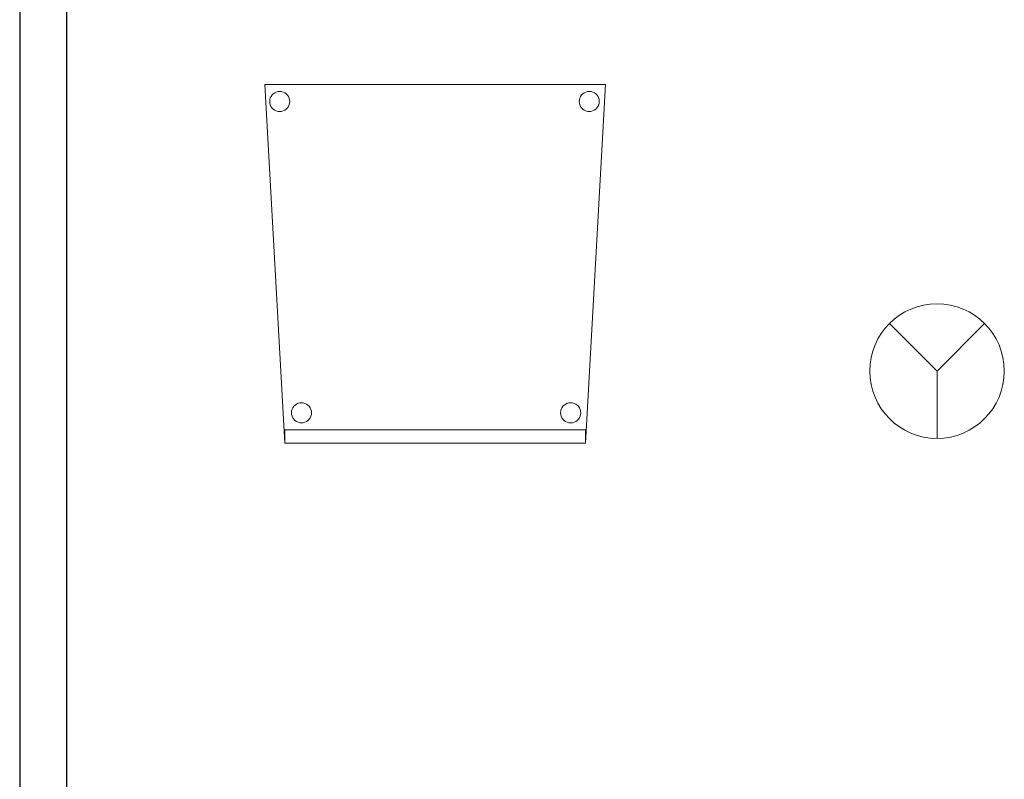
# Model space of a CAD drawing. Header units: metres. Extents: x 391.1 to 427.5, y 12.8 to 28.9.
# Tile 57 of 196: x 405.6 to 407.1, y 14 to 15.1. Entities that reach past the tile are written whole.
import ezdxf

# ---------------------------------------------------------------- set-up
doc = ezdxf.new("R2010")
doc.units = ezdxf.units.M
for name, color, linetype, lineweight in [('02_MOBILIARIO', 7, 'Continuous', 18), ('A-DETL-____-MBND', 7, 'Continuous', 18), ('A-DETL-GENF-OTLN', 7, 'Continuous', 18), ('A-WALL-____-MCUT', 7, 'Continuous', 25), ('A-WALL-____-OTLN', 7, 'Continuous', 25)]:
    doc.layers.add(name, color=color, linetype=linetype, lineweight=lineweight)

# ---------------------------------------------------------------- blocks, each defined once
blk = doc.blocks.new('Family - Evans PA-152206-03_PCI_P0A')
at = {"layer": 'A-WALL-____-MCUT', "color": 253, "true_color": 0xaaaaaa}
for p, q in [((4.209, 0.07), (0, 0.07)), ((0, 0), (4.209, 0))]:
    blk.add_line(p, q, dxfattribs=at)
at = {"layer": 'A-WALL-____-OTLN', "color": 253, "true_color": 0xaaaaaa}
for p, q in [((4.209, 0.07), (0, 0.07)), ((0, 0), (4.209, 0))]:
    blk.add_line(p, q, dxfattribs=at)
at = {"layer": 'A-WALL-____-OTLN', "color": 253, "lineweight": 18, "true_color": 0xaaaaaa}
blk.add_line((0, 0), (4.209, 0), dxfattribs=at)
blk = doc.blocks.new('Family - Cadira confident_PA-152311-03_PCI_P0A')
at = {"layer": 'A-DETL-____-MBND', "color": 253, "true_color": 0xaaaaaa}
for p, q in [((0.03, 0), (0, 0.5326)), ((0, 0.5326), (0.5065, 0.5326)), ((0.5065, 0.5326), (0, 0.5326)), ((0, 0.5326), (0.03, 0)), ((0.5065, 0.5326), (0.4765, 0)), ((0.4765, 0), (0.5065, 0.5326)), ((0.0076, 0.5102), (0.0083, 0.5127)), ((0.0083, 0.5127), (0.0076, 0.5102)), ((0.0083, 0.5127), (0.0094, 0.515)), ((0.0094, 0.515), (0.0083, 0.5127)), ((0.0094, 0.515), (0.0109, 0.5172)), ((0.0109, 0.5172), (0.0094, 0.515)), ((0.0109, 0.5172), (0.0127, 0.519)), ((0.0127, 0.519), (0.0109, 0.5172)), ((0.0127, 0.519), (0.0149, 0.5205)), ((0.0149, 0.5205), (0.0127, 0.519)), ((0.0149, 0.5205), (0.0172, 0.5216)), ((0.0172, 0.5216), (0.0149, 0.5205)), ((0.0172, 0.5216), (0.0198, 0.5222)), ((0.0198, 0.5222), (0.0172, 0.5216)), ((0.0198, 0.5222), (0.0224, 0.5224)), ((0.0224, 0.5224), (0.0198, 0.5222)), ((0.0224, 0.5224), (0.0249, 0.5222)), ((0.0249, 0.5222), (0.0224, 0.5224)), ((0.0249, 0.5222), (0.0275, 0.5215)), ((0.0275, 0.5215), (0.0249, 0.5222)), ((0.0275, 0.5215), (0.0298, 0.5204)), ((0.0298, 0.5204), (0.0275, 0.5215)), ((0.0298, 0.5204), (0.0319, 0.5189)), ((0.0319, 0.5189), (0.0298, 0.5204)), ((0.0319, 0.5189), (0.0338, 0.5171)), ((0.0338, 0.5171), (0.0319, 0.5189)), ((0.0338, 0.5171), (0.0353, 0.5149)), ((0.0353, 0.5149), (0.0338, 0.5171)), ((0.0353, 0.5149), (0.0363, 0.5126)), ((0.0363, 0.5126), (0.0353, 0.5149)), ((0.0363, 0.5126), (0.037, 0.51)), ((0.037, 0.51), (0.0363, 0.5126)), ((0.4676, 0.5102), (0.4683, 0.5127)), ((0.4683, 0.5127), (0.4676, 0.5102)), ((0.4683, 0.5127), (0.4694, 0.515)), ((0.4694, 0.515), (0.4683, 0.5127)), ((0.4694, 0.515), (0.4709, 0.5172)), ((0.4709, 0.5172), (0.4694, 0.515)), ((0.4709, 0.5172), (0.4727, 0.519)), ((0.4727, 0.519), (0.4709, 0.5172)), ((0.4727, 0.519), (0.4749, 0.5205)), ((0.4749, 0.5205), (0.4727, 0.519)), ((0.4749, 0.5205), (0.4772, 0.5216)), ((0.4772, 0.5216), (0.4749, 0.5205)), ((0.4772, 0.5216), (0.4798, 0.5222)), ((0.4798, 0.5222), (0.4772, 0.5216)), ((0.4798, 0.5222), (0.4824, 0.5224)), ((0.4824, 0.5224), (0.4798, 0.5222)), ((0.4824, 0.5224), (0.4849, 0.5222)), ((0.4849, 0.5222), (0.4824, 0.5224)), ((0.4849, 0.5222), (0.4875, 0.5215)), ((0.4875, 0.5215), (0.4849, 0.5222)), ((0.4875, 0.5215), (0.4898, 0.5204)), ((0.4898, 0.5204), (0.4875, 0.5215)), ((0.4898, 0.5204), (0.4919, 0.5189)), ((0.4919, 0.5189), (0.4898, 0.5204)), ((0.4919, 0.5189), (0.4938, 0.5171)), ((0.4938, 0.5171), (0.4919, 0.5189)), ((0.4938, 0.5171), (0.4953, 0.5149)), ((0.4953, 0.5149), (0.4938, 0.5171)), ((0.4953, 0.5149), (0.4963, 0.5126)), ((0.4963, 0.5126), (0.4953, 0.5149)), ((0.4963, 0.5126), (0.497, 0.51)), ((0.497, 0.51), (0.4963, 0.5126)), ((0.0074, 0.5076), (0.0076, 0.5102)), ((0.0076, 0.5102), (0.0074, 0.5076)), ((0.0076, 0.505), (0.0074, 0.5076)), ((0.0074, 0.5076), (0.0076, 0.505)), ((0.0082, 0.5025), (0.0076, 0.505)), ((0.0076, 0.505), (0.0082, 0.5025)), ((0.0093, 0.5001), (0.0082, 0.5025)), ((0.0082, 0.5025), (0.0093, 0.5001)), ((0.0108, 0.498), (0.0093, 0.5001)), ((0.0093, 0.5001), (0.0108, 0.498)), ((0.0126, 0.4961), (0.0108, 0.498)), ((0.0108, 0.498), (0.0126, 0.4961)), ((0.0337, 0.4979), (0.0318, 0.496)), ((0.0318, 0.496), (0.0337, 0.4979)), ((0.0352, 0.5), (0.0337, 0.4979)), ((0.0337, 0.4979), (0.0352, 0.5)), ((0.0363, 0.5023), (0.0352, 0.5)), ((0.0352, 0.5), (0.0363, 0.5023)), ((0.037, 0.5049), (0.0363, 0.5023)), ((0.0363, 0.5023), (0.037, 0.5049)), ((0.037, 0.51), (0.0372, 0.5074)), ((0.0372, 0.5074), (0.037, 0.51)), ((0.0372, 0.5074), (0.037, 0.5049)), ((0.037, 0.5049), (0.0372, 0.5074)), ((0.4674, 0.5076), (0.4676, 0.5102)), ((0.4676, 0.5102), (0.4674, 0.5076)), ((0.4676, 0.505), (0.4674, 0.5076)), ((0.4674, 0.5076), (0.4676, 0.505)), ((0.4682, 0.5025), (0.4676, 0.505)), ((0.4676, 0.505), (0.4682, 0.5025)), ((0.4693, 0.5001), (0.4682, 0.5025)), ((0.4682, 0.5025), (0.4693, 0.5001)), ((0.4708, 0.498), (0.4693, 0.5001)), ((0.4693, 0.5001), (0.4708, 0.498)), ((0.4726, 0.4961), (0.4708, 0.498)), ((0.4708, 0.498), (0.4726, 0.4961)), ((0.4937, 0.4979), (0.4918, 0.496)), ((0.4918, 0.496), (0.4937, 0.4979)), ((0.4952, 0.5), (0.4937, 0.4979)), ((0.4937, 0.4979), (0.4952, 0.5)), ((0.4963, 0.5023), (0.4952, 0.5)), ((0.4952, 0.5), (0.4963, 0.5023)), ((0.497, 0.5049), (0.4963, 0.5023)), ((0.4963, 0.5023), (0.497, 0.5049)), ((0.497, 0.51), (0.4972, 0.5074)), ((0.4972, 0.5074), (0.497, 0.51)), ((0.4972, 0.5074), (0.497, 0.5049)), ((0.497, 0.5049), (0.4972, 0.5074)), ((0.0148, 0.4946), (0.0126, 0.4961)), ((0.0126, 0.4961), (0.0148, 0.4946)), ((0.0171, 0.4935), (0.0148, 0.4946)), ((0.0148, 0.4946), (0.0171, 0.4935)), ((0.0196, 0.4928), (0.0171, 0.4935)), ((0.0171, 0.4935), (0.0196, 0.4928)), ((0.0222, 0.4926), (0.0196, 0.4928)), ((0.0196, 0.4928), (0.0222, 0.4926)), ((0.0248, 0.4928), (0.0222, 0.4926)), ((0.0222, 0.4926), (0.0248, 0.4928)), ((0.0273, 0.4935), (0.0248, 0.4928)), ((0.0248, 0.4928), (0.0273, 0.4935)), ((0.0297, 0.4945), (0.0273, 0.4935)), ((0.0273, 0.4935), (0.0297, 0.4945)), ((0.0318, 0.496), (0.0297, 0.4945)), ((0.0297, 0.4945), (0.0318, 0.496)), ((0.4748, 0.4946), (0.4726, 0.4961)), ((0.4726, 0.4961), (0.4748, 0.4946)), ((0.4771, 0.4935), (0.4748, 0.4946)), ((0.4748, 0.4946), (0.4771, 0.4935)), ((0.4796, 0.4928), (0.4771, 0.4935)), ((0.4771, 0.4935), (0.4796, 0.4928)), ((0.4822, 0.4926), (0.4796, 0.4928)), ((0.4796, 0.4928), (0.4822, 0.4926)), ((0.4848, 0.4928), (0.4822, 0.4926)), ((0.4822, 0.4926), (0.4848, 0.4928)), ((0.4873, 0.4935), (0.4848, 0.4928)), ((0.4848, 0.4928), (0.4873, 0.4935)), ((0.4897, 0.4945), (0.4873, 0.4935)), ((0.4873, 0.4935), (0.4897, 0.4945)), ((0.4918, 0.496), (0.4897, 0.4945)), ((0.4897, 0.4945), (0.4918, 0.496)), ((0.0472, 0.0581), (0.0496, 0.0592)), ((0.0496, 0.0592), (0.0472, 0.0581)), ((0.0496, 0.0592), (0.0521, 0.0598)), ((0.0521, 0.0598), (0.0496, 0.0592)), ((0.0521, 0.0598), (0.0547, 0.06)), ((0.0547, 0.06), (0.0521, 0.0598)), ((0.0547, 0.06), (0.0573, 0.0598)), ((0.0573, 0.0598), (0.0547, 0.06)), ((0.0573, 0.0598), (0.0598, 0.0591)), ((0.0598, 0.0591), (0.0573, 0.0598)), ((0.0598, 0.0591), (0.0622, 0.058)), ((0.0622, 0.058), (0.0598, 0.0591)), ((0.4472, 0.0581), (0.4496, 0.0592)), ((0.4496, 0.0592), (0.4472, 0.0581)), ((0.4496, 0.0592), (0.4521, 0.0598)), ((0.4521, 0.0598), (0.4496, 0.0592)), ((0.4521, 0.0598), (0.4547, 0.06)), ((0.4547, 0.06), (0.4521, 0.0598)), ((0.4547, 0.06), (0.4573, 0.0598)), ((0.4573, 0.0598), (0.4547, 0.06)), ((0.4573, 0.0598), (0.4598, 0.0591)), ((0.4598, 0.0591), (0.4573, 0.0598)), ((0.4598, 0.0591), (0.4622, 0.058)), ((0.4622, 0.058), (0.4598, 0.0591)), ((0.0397, 0.0452), (0.04, 0.0478)), ((0.04, 0.0478), (0.0397, 0.0452)), ((0.0399, 0.0426), (0.0397, 0.0452)), ((0.0397, 0.0452), (0.0399, 0.0426)), ((0.04, 0.0478), (0.0406, 0.0503)), ((0.0406, 0.0503), (0.04, 0.0478)), ((0.0406, 0.0503), (0.0417, 0.0526)), ((0.0417, 0.0526), (0.0406, 0.0503)), ((0.0417, 0.0526), (0.0432, 0.0548)), ((0.0432, 0.0548), (0.0417, 0.0526)), ((0.0432, 0.0548), (0.0451, 0.0566)), ((0.0451, 0.0566), (0.0432, 0.0548)), ((0.0451, 0.0566), (0.0472, 0.0581)), ((0.0472, 0.0581), (0.0451, 0.0566)), ((0.0622, 0.058), (0.0643, 0.0565)), ((0.0643, 0.0565), (0.0622, 0.058)), ((0.0643, 0.0565), (0.0661, 0.0547)), ((0.0661, 0.0547), (0.0643, 0.0565)), ((0.0661, 0.0547), (0.0676, 0.0525)), ((0.0676, 0.0525), (0.0661, 0.0547)), ((0.0676, 0.0525), (0.0687, 0.0502)), ((0.0687, 0.0502), (0.0676, 0.0525)), ((0.0687, 0.0502), (0.0694, 0.0476)), ((0.0694, 0.0476), (0.0687, 0.0502)), ((0.0694, 0.0476), (0.0696, 0.045)), ((0.0696, 0.045), (0.0694, 0.0476)), ((0.0696, 0.045), (0.0694, 0.0424)), ((0.0694, 0.0424), (0.0696, 0.045)), ((0.4397, 0.0452), (0.44, 0.0478)), ((0.44, 0.0478), (0.4397, 0.0452)), ((0.4399, 0.0426), (0.4397, 0.0452)), ((0.4397, 0.0452), (0.4399, 0.0426)), ((0.44, 0.0478), (0.4406, 0.0503)), ((0.4406, 0.0503), (0.44, 0.0478)), ((0.4406, 0.0503), (0.4417, 0.0526)), ((0.4417, 0.0526), (0.4406, 0.0503)), ((0.4417, 0.0526), (0.4432, 0.0548)), ((0.4432, 0.0548), (0.4417, 0.0526)), ((0.4432, 0.0548), (0.4451, 0.0566)), ((0.4451, 0.0566), (0.4432, 0.0548)), ((0.4451, 0.0566), (0.4472, 0.0581)), ((0.4472, 0.0581), (0.4451, 0.0566)), ((0.4622, 0.058), (0.4643, 0.0565)), ((0.4643, 0.0565), (0.4622, 0.058)), ((0.4643, 0.0565), (0.4661, 0.0547)), ((0.4661, 0.0547), (0.4643, 0.0565)), ((0.4661, 0.0547), (0.4676, 0.0525)), ((0.4676, 0.0525), (0.4661, 0.0547)), ((0.4676, 0.0525), (0.4687, 0.0502)), ((0.4687, 0.0502), (0.4676, 0.0525)), ((0.4687, 0.0502), (0.4694, 0.0476)), ((0.4694, 0.0476), (0.4687, 0.0502)), ((0.4694, 0.0476), (0.4696, 0.045)), ((0.4696, 0.045), (0.4694, 0.0476)), ((0.4696, 0.045), (0.4694, 0.0424)), ((0.4694, 0.0424), (0.4696, 0.045)), ((0.0406, 0.0401), (0.0399, 0.0426)), ((0.0399, 0.0426), (0.0406, 0.0401)), ((0.0417, 0.0377), (0.0406, 0.0401)), ((0.0406, 0.0401), (0.0417, 0.0377)), ((0.0432, 0.0356), (0.0417, 0.0377)), ((0.0417, 0.0377), (0.0432, 0.0356)), ((0.045, 0.0337), (0.0432, 0.0356)), ((0.0432, 0.0356), (0.045, 0.0337)), ((0.0471, 0.0322), (0.045, 0.0337)), ((0.045, 0.0337), (0.0471, 0.0322)), ((0.0495, 0.0311), (0.0471, 0.0322)), ((0.0471, 0.0322), (0.0495, 0.0311)), ((0.052, 0.0304), (0.0495, 0.0311)), ((0.0495, 0.0311), (0.052, 0.0304)), ((0.0546, 0.0302), (0.052, 0.0304)), ((0.052, 0.0304), (0.0546, 0.0302)), ((0.0572, 0.0304), (0.0546, 0.0302)), ((0.0546, 0.0302), (0.0572, 0.0304)), ((0.0597, 0.031), (0.0572, 0.0304)), ((0.0572, 0.0304), (0.0597, 0.031)), ((0.0621, 0.0321), (0.0597, 0.031)), ((0.0597, 0.031), (0.0621, 0.0321)), ((0.0642, 0.0336), (0.0621, 0.0321)), ((0.0621, 0.0321), (0.0642, 0.0336)), ((0.0661, 0.0355), (0.0642, 0.0336)), ((0.0642, 0.0336), (0.0661, 0.0355)), ((0.0676, 0.0376), (0.0661, 0.0355)), ((0.0661, 0.0355), (0.0676, 0.0376)), ((0.0687, 0.0399), (0.0676, 0.0376)), ((0.0676, 0.0376), (0.0687, 0.0399)), ((0.0694, 0.0424), (0.0687, 0.0399)), ((0.0687, 0.0399), (0.0694, 0.0424)), ((0.4406, 0.0401), (0.4399, 0.0426)), ((0.4399, 0.0426), (0.4406, 0.0401)), ((0.4417, 0.0377), (0.4406, 0.0401)), ((0.4406, 0.0401), (0.4417, 0.0377)), ((0.4432, 0.0356), (0.4417, 0.0377)), ((0.4417, 0.0377), (0.4432, 0.0356)), ((0.445, 0.0337), (0.4432, 0.0356)), ((0.4432, 0.0356), (0.445, 0.0337)), ((0.4471, 0.0322), (0.445, 0.0337)), ((0.445, 0.0337), (0.4471, 0.0322)), ((0.4495, 0.0311), (0.4471, 0.0322)), ((0.4471, 0.0322), (0.4495, 0.0311)), ((0.452, 0.0304), (0.4495, 0.0311)), ((0.4495, 0.0311), (0.452, 0.0304)), ((0.4546, 0.0302), (0.452, 0.0304)), ((0.452, 0.0304), (0.4546, 0.0302)), ((0.4572, 0.0304), (0.4546, 0.0302)), ((0.4546, 0.0302), (0.4572, 0.0304)), ((0.4597, 0.031), (0.4572, 0.0304)), ((0.4572, 0.0304), (0.4597, 0.031)), ((0.4621, 0.0321), (0.4597, 0.031)), ((0.4597, 0.031), (0.4621, 0.0321)), ((0.4642, 0.0336), (0.4621, 0.0321)), ((0.4621, 0.0321), (0.4642, 0.0336)), ((0.4661, 0.0355), (0.4642, 0.0336)), ((0.4642, 0.0336), (0.4661, 0.0355)), ((0.4676, 0.0376), (0.4661, 0.0355)), ((0.4661, 0.0355), (0.4676, 0.0376)), ((0.4687, 0.0399), (0.4676, 0.0376)), ((0.4676, 0.0376), (0.4687, 0.0399)), ((0.4694, 0.0424), (0.4687, 0.0399)), ((0.4687, 0.0399), (0.4694, 0.0424)), ((0.03, 0), (0.03, 0.02)), ((0.03, 0.02), (0.4765, 0.02)), ((0.4765, 0.02), (0.03, 0.02)), ((0.03, 0.02), (0.03, 0)), ((0.4765, 0.02), (0.4765, 0)), ((0.4765, 0), (0.4765, 0.02)), ((0.4765, 0), (0.03, 0)), ((0.03, 0), (0.4765, 0)), ((0.03, 0), (0.4765, 0)), ((0.4765, 0), (0.03, 0))]:
    blk.add_line(p, q, dxfattribs=at)
blk = doc.blocks.new('LONDR55-XX_ZZ-ARQ-CAA-M3D-Londres55_ifc-1-03_PCI_P0A')
at = {"layer": '02_MOBILIARIO', "color": 253, "lineweight": 18, "true_color": 0xaaaaaa}
blk.add_blockref('Family - Cadira confident_PA-152311-03_PCI_P0A', (405.9862, 14.4917), dxfattribs=at)
at = {"layer": 'A-WALL-____-OTLN', "color": 253, "lineweight": 18, "true_color": 0xaaaaaa, "rotation": 270}
blk.add_blockref('Family - Evans PA-152206-03_PCI_P0A', (405.6221, 17.4496), dxfattribs=at)
blk = doc.blocks.new('ZYR_12_01_08 Detectors - 01 Detector Òptic-539619-03_PCI_P0A')
at = {"layer": 'A-DETL-GENF-OTLN', "color": 1, "true_color": 0xff0000}
for q in [(-0.0707, 0.0707), (0.0707, 0.0707), (0, -0.1)]:
    blk.add_line((0, 0), q, dxfattribs=at)
blk.add_circle((0, 0), 0.1, dxfattribs=at)

msp = doc.modelspace()

# ---------------------------------------------------------------- block references
at = {"lineweight": 5}
msp.add_blockref('LONDR55-XX_ZZ-ARQ-CAA-M3D-Londres55_ifc-1-03_PCI_P0A', (0, 0), dxfattribs=at)
at = {"layer": 'A-DETL-GENF-OTLN', "color": 1, "true_color": 0xff0000}
msp.add_blockref('ZYR_12_01_08 Detectors - 01 Detector Òptic-539619-03_PCI_P0A', (406.9852, 14.5988), dxfattribs=at)

doc.saveas('drawing.dxf')
